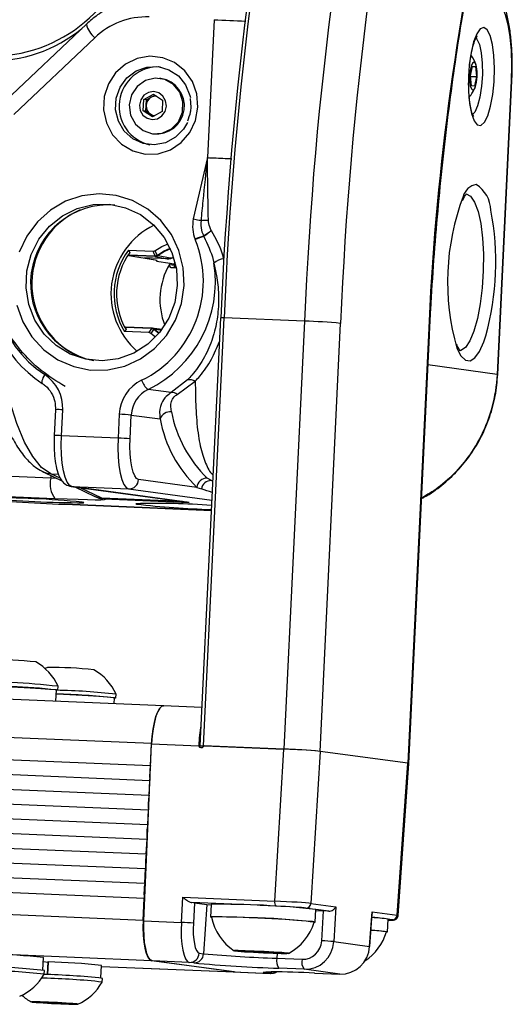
# Model space of a CAD drawing. Header units: millimetres. Extents: x 9 to 583, y 10 to 410.
# Tile 42 of 107: x 281 to 291, y 59 to 79. Entities that reach past the tile are written whole.
import ezdxf

# ---------------------------------------------------------------- set-up
doc = ezdxf.new("R2010")
doc.units = ezdxf.units.MM

msp = doc.modelspace()

# ---------------------------------------------------------------- linework, layer by layer
at = {"color": 7, "linetype": 'Continuous', "lineweight": 25}
for p, q in [((282.7802, 78.6846), (281.1326, 77.124)), ((285.3844, 78.7759), (285.2488, 75.967)), ((281.3024, 76.8479), (282.95, 78.4085)), ((290.6123, 77.632), (290.6523, 77.8276)), ((290.6523, 77.8276), (290.7131, 77.8193)), ((290.633, 77.4282), (290.6123, 77.632)), ((290.6511, 77.8219), (290.7131, 77.8193)), ((290.7131, 77.8193), (290.7338, 77.6155)), ((284.3017, 77.5794), (284.2817, 77.5822)), ((290.6135, 77.6205), (290.7338, 77.6155)), ((290.6938, 77.4199), (290.633, 77.4282)), ((290.7338, 77.6155), (290.6938, 77.4199)), ((291.4444, 77.5305), (291.1557, 71.5506)), ((291.1698, 71.5474), (291.4585, 77.5273)), ((283.9509, 77.1498), (284.1492, 77.2571)), ((284.1048, 77.196), (284.1801, 77.2367)), ((284.1492, 77.2571), (284.3363, 77.1337)), ((283.9398, 76.9192), (283.9509, 77.1498)), ((284.0056, 77.1424), (283.9509, 77.1498)), ((283.9945, 76.9117), (284.0001, 77.027)), ((284.0001, 77.027), (284.0056, 77.1424)), ((284.0056, 77.1424), (284.1048, 77.196)), ((284.3363, 77.1337), (284.3252, 76.9031)), ((284.8972, 77.1691), (284.9098, 76.9948)), ((284.1269, 76.7958), (283.9398, 76.9192)), ((283.9945, 76.9117), (283.9398, 76.9192)), ((284.0881, 76.8501), (283.9945, 76.9117)), ((284.1508, 76.8087), (284.0881, 76.8501)), ((284.3252, 76.9031), (284.1269, 76.7958)), ((284.1281, 76.4526), (284.1481, 76.4498)), ((285.2488, 75.967), (284.9603, 74.7161)), ((285.3353, 74.4719), (285.3324, 74.4764)), ((285.1723, 74.367), (285.1756, 74.3603)), ((283.637, 74.0782), (284.1348, 74.0574)), ((283.637, 74.0782), (283.6664, 74.0353)), ((284.1765, 74.0701), (284.2244, 73.9776)), ((283.6468, 73.9856), (284.1746, 73.9636)), ((284.1814, 73.9506), (283.647, 73.9729)), ((284.4648, 73.9012), (283.9676, 73.9219)), ((283.9676, 73.9219), (284.2229, 73.8767)), ((284.1746, 73.9636), (284.181, 73.9637)), ((284.1922, 73.9508), (284.1814, 73.9506)), ((284.212, 73.8592), (284.4876, 73.8131)), ((284.2244, 73.9776), (284.2286, 73.9805)), ((284.2426, 73.97), (284.2355, 73.9651)), ((284.5272, 73.9214), (284.5578, 73.9443)), ((284.5894, 73.833), (284.5671, 73.7964)), ((284.4742, 73.7906), (284.5795, 73.7763)), ((284.5053, 73.7303), (284.612, 73.7259)), ((285.5185, 72.705), (285.0977, 63.9866)), ((285.1713, 63.9853), (285.5921, 72.7038)), ((287.2302, 72.6355), (285.5921, 72.7038)), ((287.2302, 72.6355), (286.8094, 63.917)), ((283.5903, 72.4596), (283.5571, 72.4212)), ((284.0548, 72.4005), (283.5571, 72.4212)), ((284.1032, 72.4863), (283.5755, 72.5083)), ((283.5768, 72.5195), (284.1112, 72.4972)), ((284.1515, 72.4682), (284.0951, 72.3844)), ((284.1096, 72.4856), (284.1032, 72.4863)), ((284.1112, 72.4972), (284.122, 72.4961)), ((284.1554, 72.465), (284.1515, 72.4682)), ((284.2573, 72.3848), (284.1554, 72.465)), ((284.1637, 72.4783), (284.1704, 72.4728)), ((284.1704, 72.4728), (284.2669, 72.3964)), ((287.5454, 63.8715), (287.9662, 72.5899)), ((284.1916, 72.3108), (284.0951, 72.3844)), ((289.755, 72.3466), (289.3342, 63.6282)), ((289.3554, 63.6235), (289.7762, 72.3418)), ((284.8445, 71.4395), (284.5129, 71.1791)), ((284.634, 71.1411), (285.0018, 71.4133)), ((284.5129, 71.1791), (284.0388, 71.2436)), ((282.1502, 70.8308), (282.1247, 70.3033)), ((282.2719, 70.3008), (282.2973, 70.8283)), ((283.4516, 70.7379), (283.4282, 70.2526)), ((283.6735, 70.2374), (283.6969, 70.7227)), ((283.6969, 70.7227), (284.2845, 70.6428)), ((283.4282, 70.2526), (282.2719, 70.3008)), ((282.0533, 69.4368), (281.0897, 69.477)), ((281.9125, 69.5585), (282.2822, 69.3826)), ((285.0357, 69.2481), (283.8454, 69.41)), ((285.3302, 69.3865), (285.2453, 69.4368)), ((282.4695, 69.2681), (284.8379, 68.946)), ((282.4868, 69.2665), (282.4695, 69.2681)), ((282.4868, 69.2665), (283.643, 69.2183)), ((284.8774, 68.9414), (282.4868, 69.2665)), ((282.5444, 69.2579), (282.954, 69.063)), ((285.0357, 69.2481), (285.1252, 69.2159)), ((281.1757, 69.0632), (282.1392, 69.0231)), ((282.954, 69.063), (283.0082, 69.0408)), ((283.1403, 69.0139), (283.0892, 69.0195)), ((283.0948, 69.0186), (283.0934, 69.0189)), ((283.1403, 69.0139), (283.1144, 69.0206)), ((283.1403, 69.0139), (284.8774, 68.9414)), ((282.3384, 68.9051), (282.341, 68.9049)), ((282.341, 68.9049), (285.3291, 68.7803)), ((282.677, 68.9491), (282.6841, 68.9481)), ((284.3552, 64.8002), (207.4621, 68.0066)), ((284.1114, 64.0295), (207.2183, 67.2359)), ((207.1966, 66.7865), (284.0897, 63.5802)), ((207.1821, 66.487), (284.0752, 63.2806)), ((207.1677, 66.1874), (284.0608, 62.9811)), ((207.1532, 65.8878), (284.0463, 62.6815)), ((207.1388, 65.5883), (284.0318, 62.3819)), ((281.9868, 65.5777), (281.9414, 65.5564)), ((207.1243, 65.2887), (284.0174, 62.0824)), ((282.1992, 65.1202), (282.2029, 65.1961)), ((207.1098, 64.9891), (284.0029, 61.7828)), ((282.1582, 64.8918), (282.1693, 65.1217)), ((283.383, 64.9593), (283.3867, 65.0351)), ((283.3473, 64.8423), (283.3531, 64.9607)), ((285.1354, 64.7677), (284.3552, 64.8002)), ((207.0954, 64.6896), (283.9885, 61.4832)), ((207.0809, 64.39), (283.974, 61.1837)), ((207.0665, 64.0904), (283.9595, 60.8841)), ((283.9538, 60.4186), (284.1108, 64.0156)), ((284.0897, 63.5802), (284.1114, 64.0295)), ((285.0768, 63.9753), (284.1108, 64.0156)), ((285.0768, 63.9753), (285.075, 63.9887)), ((285.1743, 63.9758), (285.1012, 63.9858)), ((286.8094, 63.917), (285.1713, 63.9853)), ((285.1995, 63.9842), (286.8095, 63.917)), ((285.1117, 63.9478), (285.131, 63.947)), ((286.622, 60.82), (286.8095, 63.917)), ((287.5453, 63.8715), (287.3579, 60.7745)), ((289.3342, 63.6282), (287.5453, 63.8715)), ((289.3342, 63.6282), (287.5454, 63.8715)), ((207.0448, 63.6411), (283.9379, 60.4348)), ((289.1183, 60.5351), (289.3342, 63.6282)), ((289.1395, 60.5298), (289.3554, 63.6234)), ((284.0608, 62.9811), (284.0752, 63.2806)), ((284.0318, 62.3819), (284.0463, 62.6815)), ((284.0029, 61.7828), (284.0174, 62.0824)), ((283.974, 61.1837), (283.9885, 61.4832)), ((283.9379, 60.4348), (283.9595, 60.8841)), ((284.7177, 60.3867), (284.7487, 60.8981)), ((284.7487, 60.8981), (286.622, 60.82)), ((285.9092, 60.749), (284.9345, 60.7896)), ((284.988, 60.7848), (284.963, 60.3715)), ((284.988, 60.7848), (285.2364, 60.7511)), ((287.3579, 60.7745), (287.8694, 60.7049)), ((285.2364, 60.7511), (285.1712, 59.7497)), ((285.3259, 60.7543), (285.3134, 60.4947)), ((286.6436, 60.7183), (286.3259, 60.7316)), ((287.3436, 60.6686), (287.2568, 60.6804)), ((287.4469, 60.3917), (287.4594, 60.6514)), ((287.7234, 60.6169), (287.4573, 60.6531)), ((287.4583, 60.6287), (287.6181, 60.622)), ((287.5813, 60.0124), (287.6181, 60.622)), ((287.8694, 60.7049), (287.8265, 59.9973)), ((288.5575, 59.8979), (288.6069, 60.6046)), ((288.6069, 60.6046), (289.1183, 60.5351)), ((283.9538, 60.4186), (284.7177, 60.3867)), ((285.3218, 60.4911), (285.332, 60.4907)), ((288.5645, 59.8954), (288.6114, 60.5673)), ((288.8167, 60.4682), (288.6065, 60.4968)), ((288.9201, 60.1914), (288.9326, 60.451)), ((289.0173, 60.441), (288.9305, 60.4528)), ((287.8265, 59.9973), (288.5575, 59.8979)), ((285.9022, 59.8085), (286.2268, 59.8007)), ((286.0237, 59.792), (285.9022, 59.8085)), ((286.0243, 59.8056), (286.0237, 59.792)), ((286.4698, 59.7677), (286.0237, 59.792)), ((286.2268, 59.8007), (286.673, 59.7764)), ((286.4708, 59.7874), (286.4698, 59.7677)), ((286.673, 59.7764), (286.7945, 59.7599)), ((281.8938, 59.4156), (281.9061, 59.6696)), ((281.9987, 59.5728), (281.902, 59.5839)), ((281.9988, 59.5738), (281.9852, 59.5743)), ((281.9868, 59.324), (281.9993, 59.5829)), ((281.9987, 59.5728), (281.9868, 59.3267)), ((285.7934, 59.3783), (284.1098, 59.6073)), ((284.8803, 59.5736), (284.1263, 59.605)), ((285.7768, 59.3806), (284.1263, 59.605)), ((284.969, 59.5615), (284.8803, 59.5736)), ((285.0825, 59.7618), (285.1712, 59.7497)), ((286.7945, 59.7599), (286.4698, 59.7677)), ((286.6646, 59.6573), (287.1787, 59.6358)), ((281.9199, 59.3326), (281.9235, 59.4085)), ((283.0777, 59.2546), (283.0899, 59.5086)), ((283.0891, 59.4909), (285.7986, 59.3779)), ((285.7768, 59.3806), (286.5308, 59.3492)), ((285.7821, 59.3801), (285.7768, 59.3806)), ((285.7821, 59.3801), (286.5361, 59.3487)), ((285.7934, 59.3783), (285.8119, 59.3789)), ((287.2219, 59.4324), (286.7077, 59.4539)), ((287.9493, 59.3335), (287.2219, 59.4324)), ((281.9049, 59.2514), (281.8702, 59.2529)), ((282.0924, 59.3185), (281.9867, 59.3232)), ((283.1037, 59.1716), (283.1073, 59.2475)), ((286.5308, 59.3492), (286.4422, 59.3612)), ((287.4351, 59.355), (287.9493, 59.3335)), ((287.4364, 59.3549), (287.9506, 59.3334)), ((287.9493, 59.3335), (287.9506, 59.3334)), ((281.7981, 58.7581), (281.8861, 58.7618)), ((282.044, 58.7404), (281.7981, 58.7581)), ((281.8861, 58.7618), (282.2199, 58.7479)), ((282.0447, 58.7552), (282.044, 58.7404)), ((282.3778, 58.7264), (282.044, 58.7404)), ((282.2199, 58.7479), (282.4657, 58.7302)), ((282.3782, 58.7365), (282.3778, 58.7264)), ((282.4657, 58.7302), (282.3778, 58.7264))]:
    msp.add_line(p, q, dxfattribs=at)
at = {"color": 8, "linetype": 'Continuous', "lineweight": 25}
for p, q in [((291.1557, 71.5506), (289.7472, 71.7421)), ((282.0559, 69.4903), (282.0533, 69.4368)), ((282.1788, 69.4318), (282.0533, 69.4368)), ((282.056, 69.523), (282.2139, 69.5164)), ((282.2594, 69.4263), (282.056, 69.523)), ((283.0974, 69.0276), (282.641, 69.2447)), ((283.643, 69.2183), (285.3391, 68.9877)), ((285.3302, 69.3865), (285.3583, 69.3853)), ((284.742, 68.959), (283.0974, 69.0276)), ((285.3291, 68.7804), (282.3384, 68.9051)), ((285.075, 63.9887), (285.1736, 63.9752)), ((284.1098, 59.6073), (246.7703, 61.1643)), ((286.669, 59.7578), (286.6646, 59.6573)), ((283.0891, 59.4911), (285.7934, 59.3783)), ((287.4351, 59.355), (287.4364, 59.3549))]:
    msp.add_line(p, q, dxfattribs=at)
at = {"color": 7, "linetype": 'Continuous', "lineweight": 25, "flags": 128}
for points in [[(291.1006, 79.1854), (291.1812, 79.1435), (291.2558, 79.0419), (291.3214, 78.8843), (291.3756, 78.677), (291.4163, 78.4277), (291.4418, 78.1462), (291.4513, 77.8433), (291.4444, 77.5305)], [(290.885, 78.6155), (290.8123, 78.5881), (290.7413, 78.4887), (290.6775, 78.3246), (290.6255, 78.1081), (290.5891, 77.8551), (290.5711, 77.5845), (290.5728, 77.3162), (290.5941, 77.0703), (290.6334, 76.8649), (290.6878, 76.7153), (290.7533, 76.6325), (290.8249, 76.6228), (290.8975, 76.6868), (290.9655, 76.8198), (291.024, 77.0119), (291.0686, 77.2488), (291.096, 77.5131), (291.1042, 77.7851), (291.0926, 78.0446), (291.062, 78.2723), (291.0147, 78.4515), (290.9542, 78.5688), (290.885, 78.6155)], [(285.0569, 76.9924), (285.0342, 77.2633), (284.9417, 77.517), (284.7863, 77.7349), (284.5794, 77.9006), (284.3366, 78.002), (284.0757, 78.0315), (283.8161, 77.9869), (283.577, 77.8715), (283.3763, 77.6939), (283.2287, 77.4672), (283.1453, 77.2083), (283.1322, 76.9364), (283.1903, 76.6716), (283.3155, 76.4335), (283.4983, 76.2399), (283.7253, 76.1051), (283.9795, 76.0391), (284.2422, 76.0467), (284.4939, 76.1274), (284.7158, 76.2753), (284.8916, 76.4794), (285.0082, 76.7244), (285.0569, 76.9924)], [(290.6868, 77.9083), (290.657, 77.8906), (290.6297, 77.8322), (290.609, 77.7421), (290.5981, 77.6339), (290.5985, 77.5243), (290.6103, 77.4297), (290.6317, 77.3647), (290.6593, 77.3392), (290.689, 77.3569), (290.7163, 77.4153), (290.7371, 77.5054), (290.748, 77.6136), (290.7476, 77.7232), (290.7358, 77.8178), (290.7144, 77.8828), (290.6868, 77.9083)], [(284.8408, 76.6843), (284.7612, 76.5488), (284.5964, 76.3808), (284.3917, 76.27), (284.1651, 76.2264), (283.9368, 76.2537), (283.7271, 76.3496), (283.5547, 76.5056), (283.4347, 76.7077), (283.378, 76.9381), (283.3895, 77.1762), (283.4682, 77.4009), (283.6071, 77.5923), (283.7939, 77.7333), (284.012, 77.8113), (284.242, 77.8196), (284.4635, 77.7573), (284.6567, 77.6299), (284.8046, 77.4488), (284.8939, 77.2301), (284.9023, 77.1922)], [(283.6557, 77.0403), (283.6828, 76.8331), (283.7805, 76.6508), (283.9355, 76.5181), (284.1269, 76.4527), (284.3288, 76.4637), (284.514, 76.5494), (284.6574, 76.6983), (284.7397, 76.8903), (284.7498, 77.0994), (284.6863, 77.2975), (284.5578, 77.4578), (284.3816, 77.5585), (284.1816, 77.5862), (283.9847, 77.5371), (283.8175, 77.4177), (283.7027, 77.2443), (283.6557, 77.0403)], [(283.8635, 77.0379), (283.8791, 76.9281), (283.9342, 76.8333), (284.0203, 76.7679), (284.1243, 76.7419), (284.2305, 76.7591), (284.3225, 76.8171), (284.3865, 76.907), (284.4127, 77.015), (284.397, 77.1248), (284.342, 77.2196), (284.2559, 77.285), (284.1518, 77.311), (284.0457, 77.2938), (283.9536, 77.2358), (283.8896, 77.1459), (283.8635, 77.0379)], [(284.7753, 73.3582), (284.7573, 73.7215), (284.669, 74.0729), (284.514, 74.398), (284.2987, 74.6835), (284.032, 74.9176), (283.7246, 75.0909), (283.3893, 75.1963), (283.0397, 75.2293), (282.6901, 75.1887), (282.3549, 75.0761), (282.0478, 74.8962), (281.7814, 74.6562), (281.5665, 74.3661), (281.412, 74.0376)], [(284.6352, 73.3591), (284.5826, 73.0172), (284.4603, 72.6942), (284.2742, 72.4053), (284.0328, 72.1641), (283.7475, 71.9817), (283.4316, 71.8668), (283.1, 71.8246), (282.768, 71.8572), (282.4512, 71.963), (282.1645, 72.1371), (281.9212, 72.3713), (281.7327, 72.6548), (281.6079, 72.9742), (281.5525, 73.3146), (281.5691, 73.6601), (281.6571, 73.9945), (281.8122, 74.3022), (282.0272, 74.5688), (282.2921, 74.7819), (282.5945, 74.9314), (282.9202, 75.0104), (283.254, 75.0153), (283.5802, 74.9456), (283.8838, 74.8049), (284.1504, 74.5995), (284.3675, 74.3391), (284.5251, 74.0359), (284.6157, 73.7041), (284.6352, 73.3591)], [(284.1765, 74.0701), (284.3206, 74.1567), (284.4456, 74.2085)], [(284.2286, 73.9805), (284.364, 74.066), (284.4896, 74.1197)], [(284.4958, 74.106), (284.3764, 74.0545), (284.2426, 73.97)], [(283.647, 73.9729), (284.1841, 73.8832), (284.2229, 73.8767)], [(281.36, 72.9615), (281.4823, 72.6215), (281.6684, 72.3147), (281.9106, 72.0535), (282.1992, 71.8487), (282.5222, 71.7087), (282.8664, 71.6391), (283.2178, 71.6429), (283.5619, 71.7199), (283.8847, 71.867), (284.173, 72.078), (284.4149, 72.3444), (284.6005, 72.6553), (284.7223, 72.9979), (284.7753, 73.3582)], [(284.1112, 72.4972), (284.1102, 72.4971), (284.1091, 72.4966), (284.1081, 72.4958), (284.1071, 72.4946), (284.1061, 72.493), (284.1051, 72.4911), (284.1041, 72.4888), (284.1032, 72.4863)], [(281.9303, 71.5458), (281.9116, 71.5122), (281.8957, 71.4797), (281.8831, 71.4494), (281.8743, 71.4225), (281.8698, 71.4001), (281.8695, 71.3831), (281.8737, 71.372), (281.882, 71.3673)], [(282.4868, 69.2665), (282.4364, 69.2927), (282.3898, 69.3562), (282.3487, 69.4547), (282.3149, 69.5843), (282.2894, 69.7401), (282.2735, 69.916), (282.2675, 70.1054), (282.2719, 70.3008)], [(283.4282, 70.2526), (283.4238, 70.0571), (283.4298, 69.8678), (283.4457, 69.6918), (283.4711, 69.5361), (283.505, 69.4065), (283.546, 69.308), (283.5927, 69.2445), (283.643, 69.2183)], [(283.8454, 69.41), (283.8051, 69.4309), (283.7678, 69.4817), (283.735, 69.5605), (283.7079, 69.6642), (283.6876, 69.7888), (283.6748, 69.9296), (283.67, 70.081), (283.6735, 70.2374)], [(282.1392, 69.0231), (282.3856, 69.0134), (282.6101, 69.0059), (282.8049, 69.0007), (282.963, 68.9981), (283.0789, 68.9982), (283.1484, 69.0009), (283.1692, 69.0062), (283.1403, 69.0139)], [(280.3311, 65.2047), (280.32, 65.2064), (280.3041, 65.2134), (280.3584, 65.2168), (280.4788, 65.2165), (280.6564, 65.2124), (280.8781, 65.2049), (281.1274, 65.1945), (281.3858, 65.182), (281.6342, 65.1683), (281.8541, 65.1544), (282.0292, 65.1414), (282.1465, 65.1303), (282.1974, 65.1217), (282.1781, 65.1165), (282.169, 65.116)], [(282.1653, 65.0398), (282.3112, 65.0335), (282.5696, 65.021), (282.818, 65.0073), (283.0379, 64.9935), (283.213, 64.9805), (283.3303, 64.9693), (283.3812, 64.9608), (283.3619, 64.9555), (283.3528, 64.955)], [(284.1108, 64.0156), (284.1218, 64.1729), (284.1407, 64.3235), (284.1667, 64.4614), (284.1988, 64.5812), (284.2357, 64.6783), (284.276, 64.7487), (284.3181, 64.7897), (284.3552, 64.8002)], [(284.3604, 64.7998), (284.3186, 64.79), (284.2769, 64.7499), (284.237, 64.681), (284.2003, 64.586), (284.1683, 64.4685), (284.1421, 64.3331), (284.1229, 64.1848), (284.1114, 64.0295)], [(285.1012, 63.9858), (285.098, 63.9864), (285.0985, 63.9868), (285.1029, 63.9871), (285.1109, 63.9871), (285.1222, 63.987), (285.1364, 63.9866), (285.153, 63.9861), (285.1713, 63.9853)], [(289.3342, 63.6282), (289.3539, 63.6245), (289.3554, 63.6234)], [(285.2364, 60.7511), (285.3202, 60.7418), (285.335, 60.7404)], [(283.9379, 60.4348), (283.9344, 60.2784), (283.9391, 60.1269), (283.9519, 59.9861), (283.9722, 59.8615), (283.9993, 59.7578), (284.0322, 59.6791), (284.0694, 59.6282), (284.1098, 59.6073)], [(284.1263, 59.605), (284.0864, 59.6256), (284.0495, 59.6754), (284.0169, 59.7525), (283.9899, 59.8542), (283.9694, 59.9765), (283.9563, 60.1148), (283.951, 60.2641), (283.9538, 60.4186)], [(287.4275, 60.3879), (287.4448, 60.3935), (287.3895, 60.4028), (287.2626, 60.415), (287.0732, 60.4292), (286.8346, 60.4444), (286.5638, 60.4595), (286.28, 60.4735), (286.0033, 60.4853), (285.7533, 60.4941), (285.5478, 60.4994), (285.4012, 60.5006), (285.3241, 60.4978), (285.3218, 60.4911), (285.3218, 60.4911)], [(286.1039, 60.4808), (285.8515, 60.4904), (285.6351, 60.4969), (285.4694, 60.4996), (285.3658, 60.4985), (285.3314, 60.4937), (285.3314, 60.4937)], [(288.9007, 60.1875), (288.918, 60.1931), (288.8627, 60.2025), (288.7358, 60.2147), (288.5876, 60.226)], [(286.2015, 59.8041), (286.0172, 59.8109), (285.8776, 59.814), (285.8016, 59.8132), (285.7994, 59.8084), (285.8714, 59.8003), (286.0077, 59.79), (286.1901, 59.779), (286.3938, 59.7687), (286.5914, 59.7604), (286.7562, 59.7554), (286.8659, 59.7543), (286.9057, 59.7572), (286.8702, 59.7637), (286.7642, 59.773), (286.6021, 59.7838), (286.4057, 59.7947), (286.2015, 59.8041)], [(288.5575, 59.8979), (288.5641, 59.896), (288.5645, 59.8954)], [(282.007, 58.7611), (281.8413, 58.7671), (281.7199, 58.7696), (281.6613, 58.7683), (281.6742, 58.7632), (281.7569, 58.7553), (281.8967, 58.7456), (282.0722, 58.7357), (282.2569, 58.7271), (282.4225, 58.7211), (282.5439, 58.7186), (282.6026, 58.72), (282.5896, 58.725), (282.507, 58.733), (282.3672, 58.7427), (282.1916, 58.7525), (282.007, 58.7611)]]:
    msp.add_lwpolyline(points, dxfattribs=at)
at = {"color": 8, "linetype": 'Continuous', "lineweight": 25, "flags": 128}
for points in [[(290.7218, 78.404), (290.743, 78.3799), (290.7945, 78.2689), (290.8327, 78.1007), (290.8541, 77.8902), (290.8569, 77.6561), (290.8407, 77.4193), (290.8071, 77.2008), (290.759, 77.0199), (290.7007, 76.8928), (290.6566, 76.8421)], [(291.4585, 77.5273), (291.4575, 77.528), (291.4444, 77.5305)], [(290.5285, 75.2284), (290.6171, 75.1788), (290.6981, 75.0567), (290.7675, 74.868), (290.8221, 74.6214), (290.8594, 74.3285), (290.8775, 74.003), (290.8758, 73.6601), (290.8542, 73.3158), (290.8138, 72.9862), (290.7565, 72.6868), (290.6848, 72.4315), (290.6023, 72.2323), (290.5127, 72.0984), (290.4202, 72.0362), (290.3807, 72.0324)], [(282.056, 69.523), (281.8671, 69.657), (281.6868, 69.8747), (281.5176, 70.1732), (281.3617, 70.5484), (281.2212, 70.9953), (281.0979, 71.508), (280.9936, 72.0797), (280.927, 72.5551)], [(289.755, 72.3466), (289.7747, 72.3429), (289.7762, 72.3418)], [(290.3367, 72.0868), (290.3384, 72.0824), (290.4195, 71.927), (290.5099, 71.8411), (290.6057, 71.828), (290.703, 71.8885), (290.798, 72.0199), (290.8867, 72.217), (290.9268, 72.3354)], [(291.1698, 71.5474), (291.1689, 71.5481), (291.1557, 71.5506)], [(282.056, 69.523), (281.9813, 69.5338), (281.9125, 69.5585)], [(283.0974, 69.0276), (283.0228, 69.0384), (282.954, 69.063)], [(283.1144, 69.0206), (283.0396, 69.0314), (283.0077, 69.041)], [(282.7209, 68.9368), (282.7296, 68.9394), (282.6943, 68.9476)], [(283.789, 68.9156), (283.7884, 68.9153), (283.8029, 68.9073)], [(286.4422, 59.3612), (286.3957, 59.37), (286.4034, 59.3763), (286.4652, 59.3798), (286.5516, 59.3805)]]:
    msp.add_lwpolyline(points, dxfattribs=at)
at = {"color": 7, "linetype": 'Continuous', "lineweight": 25}
for centre, radius, start, end in [((360.5137, 69.667), 74.9832, 167.188219, 177.678894), ((361.4673, 69.5026), 76.0127, 167.281073, 177.586039), ((363.4932, 69.4205), 76.3307, 167.281073, 177.586039), ((361.0148, 69.629), 73.1086, 167.188219, 177.678894), ((342.2271, 70.1597), 52.5176, 167.25375, 177.61337), ((280.8438, 80.9932), 2.9598, 268.63625, 351.28168), ((284.0054, 77.3055), 1.5266, 87.84629, 133.73576), ((280.869, 80.7967), 2.854, 267.80616, 309.62562), ((290.0885, 77.6481), 0.6703, 17.81039, 35.75358), ((284.2481, 77.0115), 0.8014, 86.78165, 257.73085), ((284.21, 77.0167), 0.5702, 263.76583, 80.74666), ((290.0885, 77.6481), 0.6703, 318.52491, 337.41406), ((284.1996, 77.0159), 0.1998, 176.79859, 236.08428), ((284.2027, 77.0184), 0.2028, 118.87497, 177.54453), ((284.1948, 77.0305), 0.1884, 86.02593, 118.5368), ((284.1911, 77.006), 0.1869, 236.55166, 264.07899), ((295.0467, 73.4394), 4.9004, 159.23104, 196.02362), ((283.245, 73.4028), 1.6022, 85.82905, 258.68345), ((283.2987, 73.4025), 1.6299, 113.18237, 245.12008), ((285.5328, 73.835), 5.5986, 344.46279, 10.90329), ((283.1423, 73.4147), 2.2275, 152.13179, 237.0383), ((286.5431, 72.5332), 2.2895, 121.92477, 126.7789), ((286.5852, 72.5136), 2.3232, 122.55025, 127.35466), ((282.9202, 73.4493), 2.2456, 296.07756, 22.17325), ((285.4951, 73.1599), 1.2495, 104.9694, 113.52783), ((285.7483, 74.5996), 0.8075, 201.35618, 202.0195), ((285.5006, 73.1841), 1.2202, 105.44494, 114.23312), ((284.8472, 73.1894), 1.5015, 143.70482, 210.76853), ((284.8556, 73.1882), 1.4601, 144.53966, 209.93369), ((283.1835, 73.3933), 2.4081, 169.15881, 237.28395), ((282.9693, 73.4383), 2.4414, 295.98014, 8.8478), ((284.1903, 73.9636), 0.0157, 180.04707, 235.60628), ((284.1987, 73.9678), 0.0182, 192.94393, 249.02174), ((285.4275, 73.1172), 1.424, 147.77041, 148.60062), ((284.266, 74.0034), 0.049, 211.78513, 231.40274), ((284.2563, 74.003), 0.0357, 219.19545, 247.57029), ((285.7, 73.0792), 1.4172, 148.81086, 149.86909), ((285.6259, 73.5524), 0.3577, 97.0972, 133.04871), ((285.7154, 73.0709), 1.4348, 149.89286, 201.27407), ((284.5082, 73.77), 0.0397, 148.65242, 265.91044), ((284.6146, 73.7557), 0.0408, 149.54856, 224.71214), ((285.8053, 73.0648), 1.4174, 148.9718, 149.86905), ((286.7949, 59.6403), 13.0024, 84.83192, 88.08171), ((284.1244, 72.4808), 0.0155, 99.05148, 161.83509), ((284.1787, 72.4478), 0.034, 116.26029, 143.18662), ((284.1752, 72.4454), 0.0278, 100.01644, 135.32392), ((281.5003, 70.8732), 0.7983, 356.77491, 57.40622), ((284.2604, 70.7039), 0.8095, 115.85398, 177.59333), ((284.2703, 71.5448), 0.38, 197.21389, 232.45199), ((284.3035, 70.6972), 0.6071, 115.85398, 177.59333), ((284.5343, 71.0354), 0.1453, 46.68116, 98.49271), ((283.3065, 66.4062), 4.3341, 84.83192, 88.08171), ((284.4977, 70.5626), 0.2278, 85.22646, 159.37929), ((286.8436, 71.1215), 2.6034, 190.59522, 226.0202), ((286.9988, 71.2539), 2.5251, 190.59522, 226.0202), ((283.2831, 65.9209), 4.3341, 84.83192, 88.08171), ((282.539, 69.3219), 0.4991, 166.69145, 216.78012), ((283.6475, 69.4163), 0.198, 268.71742, 358.17756), ((285.2406, 69.2314), 0.2055, 88.67538, 175.32709), ((285.3251, 69.1842), 0.2024, 88.54439, 170.97115), ((283.4991, 103.5589), 34.6732, 264.83192, 268.08171), ((280.8726, 50.6457), 18.3924, 84.31554, 90.43045), ((282.6423, 87.8891), 18.9524, 264.24221, 270.23775), ((283.169, 69.1776), 0.1662, 244.50078, 250.80999), ((284.2332, 53.9122), 15.01, 85.79428, 91.69583), ((286.0687, 89.5929), 20.8093, 263.74889, 267.96529), ((280.9187, 58.2946), 7.4449, 83.58281, 90.89055), ((281.231, 64.7656), 1.063, 23.90652, 60.7286), ((282.1025, 58.1337), 7.4449, 83.58281, 90.89055), ((282.4148, 64.6046), 1.063, 23.90652, 60.7286), ((280.5698, 51.0676), 14.2226, 83.40674, 91.06662), ((280.5265, 50.1687), 15.0429, 83.73038, 90.74297), ((281.8246, 50.8355), 14.2076, 83.82402, 88.62592), ((281.9218, 52.1369), 12.9811, 83.52044, 88.90893), ((286.3741, 50.9219), 13.0024, 84.83192, 88.08171), ((285.1216, 63.3803), 1.0511, 169.03457, 185.43878), ((285.0927, 62.7811), 1.0511, 169.03457, 185.43878), ((285.0638, 62.182), 1.0511, 169.03457, 185.43878), ((285.0348, 61.5829), 1.0511, 169.03457, 185.43878), ((285.0059, 60.9837), 1.0511, 169.03457, 185.43878), ((286.7414, 60.7922), 0.1226, 166.88084, 217.06807), ((287.2591, 60.7793), 0.0989, 268.69515, 357.20668), ((285.5348, 42.9289), 17.8267, 83.80202, 90.67134), ((282.2332, 18.2739), 42.186, 86.28992, 86.62371), ((286.3931, 60.7122), 1.084, 191.62814, 236.2824), ((285.922, 47.7712), 12.7109, 83.19154, 89.18001), ((286.3931, 60.7122), 1.084, 298.19096, 342.84521), ((288.5002, 57.8978), 2.5896, 80.38737, 87.66482), ((289.0195, 60.5399), 0.0989, 268.69515, 357.20668), ((287.8663, 60.5119), 1.084, 303.29336, 342.84521), ((288.4873, 57.7758), 2.4516, 80.25888, 87.65527), ((285.0968, 17.8996), 42.186, 86.28992, 86.62371), ((280.5084, 47.1883), 12.5593, 83.6104, 88.59907), ((281.6922, 47.0273), 12.5593, 83.6104, 88.59907), ((284.8848, 59.7714), 0.1979, 268.69515, 357.20668), ((284.9735, 59.7594), 0.1979, 268.69515, 357.20668), ((287.5478, 86.0269), 26.3845, 264.83192, 268.08171), ((286.9033, 59.6016), 0.2451, 166.88084, 217.06807), ((287.4175, 59.5802), 0.2451, 166.88084, 217.06807), ((280.3549, 44.9137), 14.5033, 83.80561, 88.55313), ((280.3471, 44.7675), 14.7256, 83.8544, 88.53045), ((287.736, 90.1546), 30.7179, 264.83192, 268.08171), ((286.5382, 59.5387), 0.1897, 267.77555, 303.07339), ((286.2762, 34.5535), 24.8286, 87.32452, 89.36426), ((280.994, 59.8547), 1.063, 293.74475, 330.56684), ((281.5387, 44.7527), 14.5033, 83.80561, 88.55313), ((281.5309, 44.6065), 14.7256, 83.8544, 88.53045), ((282.1778, 59.6938), 1.063, 293.74475, 330.56684), ((282.1778, 59.6938), 1.063, 228.06662, 240.7286)]:
    msp.add_arc(centre, radius, start, end, dxfattribs=at)
at = {"color": 8, "linetype": 'Continuous', "lineweight": 25}
for centre, radius, start, end in [((283.3114, 78.8211), 0.5484, 194.41027, 228.78868), ((290.7899, 75.0883), 0.337, 100.08724, 164.71545), ((290.3694, 74.8661), 0.6615, 2.42085, 56.88049), ((284.8302, 73.1911), 1.5478, 115.55035, 229.20407), ((285.5424, 71.94), 0.7654, 86.27628, 91.78683), ((282.2055, 69.7512), 1.081, 85.12819, 92.93492), ((282.1801, 69.2228), 1.0819, 85.13091, 92.93085), ((286.4498, 59.5495), 0.1884, 267.69127, 294.68132)]:
    msp.add_arc(centre, radius, start, end, dxfattribs=at)
at = {"color": 7, "linetype": 'Continuous', "lineweight": 25}
for centre, major_axis, ratio, start_param, end_param in [((284.9656, 73.1848), (-1.0192, 1.2315), 0.7702564, 0.3817532, 0.4229729), ((283.5015, 80.3808), (-1.5596, 7.4049), 0.1641042, 2.5587848, 2.5835573), ((309.7326, 69.7043), (31.9186, -5.4023), 0.0039699, 3.7849147, 3.7995881), ((309.7376, 69.8041), (31.9205, -5.3027), 0.0035103, 3.7878365, 3.80251), ((306.1811, 70.2877), (41.8556, -7.0841), 0.0039699, 4.1682044, 4.1710841), ((284.9644, 73.1607), (1.2049, 1.0068), 0.760358, 2.8088732, 2.8500929), ((282.8293, 66.4541), (2.2571, 6.8947), 0.1700576, 0.5641767, 0.5889492), ((309.7422, 69.904), (32.0208, -3.2863), 0.0019243, 3.7845424, 3.7956976), ((285.2854, 63.9607), (0.0189, 0.7999), 0.2639144, 1.0046249, 1.5421108), ((285.1978, 63.9442), (0.0028, 0.0399), 0.9642373, 0.0266203, 1.0738179), ((285.1135, 63.9878), (0.0028, 0.0399), 0.9642373, 1.9539718, 3.168213), ((285.1328, 63.987), (0.0028, 0.0399), 0.9642373, 3.168213, 4.2154105), ((286.9671, 63.8956), (0.5993, -0.0289), 0.0239034, 0.2676936, 1.8381853), ((288.756, 63.6523), (0.5994, -0.0289), 0.023896, 6.2826726, 6.5508366), ((284.7953, 60.7929), (0.1998, -0.0096), 0.0239034, 0.2676936, 0.8010936), ((286.7798, 60.8003), (0.5993, -0.0301), 0.0203296, 0.2677787, 1.8382704), ((286.775, 60.7004), (0.4995, -0.0241), 0.0239034, 0.2676936, 1.8381853), ((287.6707, 60.6148), (0.1998, -0.0096), 0.0239034, 1.3047853, 1.8381853), ((284.929, 60.372), (0.0442, 0.7988), 0.2646795, 1.5670577, 3.1204008), ((285.1215, 60.3605), (0.0358, 0.599), 0.2647485, 1.5682566, 3.1215997), ((287.1962, 60.0355), (0.0277, 0.3991), 0.9642373, 3.168213, 4.721556), ((287.249, 60.0318), (0.0547, 0.5975), 0.9642615, 3.1894214, 4.7427645), ((287.98, 59.9324), (0.1065, 0.5905), 0.9637073, 3.2733905, 4.8267335)]:
    msp.add_ellipse(centre, major_axis=major_axis, ratio=ratio, start_param=start_param, end_param=end_param, dxfattribs=at)
at = {"color": 8, "linetype": 'Continuous', "lineweight": 25}
for centre, major_axis, ratio, start_param, end_param in [((309.7376, 69.8041), (32.013, -3.3862), 0.0018318, 3.7875309, 3.7949649), ((284.8153, 69.2599), (1.2085, -0.3604), 0.0379896, 1.1267621, 1.3227453), ((284.8294, 69.4583), (1.2433, -0.5472), 0.107291, 1.1796572, 1.2038968), ((288.5354, 60.4611), (0.4995, -0.0241), 0.023896, 5.6303765, 6.5508366), ((288.5402, 60.5609), (0.5993, -0.0311), 0.0259312, 6.2827216, 6.5508856)]:
    msp.add_ellipse(centre, major_axis=major_axis, ratio=ratio, start_param=start_param, end_param=end_param, dxfattribs=at)
at = {"color": 7, "linetype": 'Continuous', "lineweight": 25}
for points, knots in [([(289.7762, 72.3418), (289.7852, 72.5193), (289.8114, 73.0344), (289.8673, 73.8841), (289.9489, 74.885), (290.0466, 75.8736), (290.1595, 76.8458), (290.2873, 77.7979), (290.4294, 78.726), (290.5852, 79.6264), (290.7541, 80.4949), (290.8976, 81.1584), (290.985, 81.5292), (291.0091, 81.6316)], [0, 0, 0, 0, 0.0531654, 0.1542545, 0.2553422, 0.3564065, 0.4574367, 0.5584212, 0.6593468, 0.7601983, 0.8609574, 0.9616026, 1, 1, 1, 1]), ([(291.4585, 77.5273), (291.4608, 77.5864), (291.4677, 77.7582), (291.4654, 78.0415), (291.4454, 78.3641), (291.4066, 78.6649), (291.3476, 78.9392), (291.2689, 79.1678), (291.171, 79.3451), (291.0516, 79.4763), (290.9172, 79.565), (290.8151, 79.5876), (290.769, 79.5978)], [0, 0, 0, 0, 0.0614341, 0.1785717, 0.2963603, 0.4156006, 0.5379005, 0.666716, 0.777261, 0.8610166, 0.9371951, 1, 1, 1, 1]), ([(283.5744, 79.1367), (283.4862, 79.1089), (283.2876, 79.0461), (283.0186, 78.8903), (282.8552, 78.7493), (282.7802, 78.6846)], [0, 0, 0, 0, 0.3017431, 0.6793383, 1, 1, 1, 1]), ([(290.5814, 77.6212), (290.5831, 77.6678), (290.5875, 77.794), (290.6121, 77.9918), (290.65, 78.1922), (290.6965, 78.3409), (290.7313, 78.4234), (290.7596, 78.4512), (290.7514, 78.446), (290.7508, 78.4457)], [0, 0, 0, 0, 0.1154731, 0.3125952, 0.5076406, 0.6977827, 0.8538872, 0.9892713, 1, 1, 1, 1]), ([(290.6789, 76.8024), (290.68, 76.8012), (290.6833, 76.7978), (290.6562, 76.8449), (290.6273, 76.9423), (290.5979, 77.0961), (290.5799, 77.2946), (290.5736, 77.4778), (290.5797, 77.5885), (290.5814, 77.6212)], [0, 0, 0, 0, 0.0637884, 0.1996763, 0.3561927, 0.532815, 0.7221408, 0.9179855, 1, 1, 1, 1]), ([(284.9098, 76.9948), (284.907, 76.9595), (284.8994, 76.8601), (284.8632, 76.7671), (284.8398, 76.7071)], [0, 0, 0, 0, 0.3551097, 1, 1, 1, 1]), ([(285.2488, 75.967), (285.2486, 75.9647), (285.2177, 75.6698), (285.1682, 75.2424), (285.1302, 74.818), (285.1183, 74.6857)], [0, 0, 0, 0, 0.00539885, 0.68977143, 1, 1, 1, 1]), ([(285.2681, 74.6955), (285.2636, 74.9525), (285.2563, 75.3724), (285.2506, 75.7985), (285.2488, 75.9647), (285.2488, 75.967)], [0, 0, 0, 0, 0.6089057, 0.9945944, 1, 1, 1, 1]), ([(290.4516, 75.0933), (290.466, 75.1222), (290.4985, 75.1873), (290.5409, 75.2307), (290.5405, 75.2304), (290.5404, 75.2303)], [0, 0, 0, 0, 0.3215439, 0.724678, 1, 1, 1, 1]), ([(284.9603, 74.7161), (284.9516, 74.6439), (284.9348, 74.5039), (284.9762, 74.3702), (284.9963, 74.3055)], [0, 0, 0, 0, 0.5158553, 1, 1, 1, 1]), ([(284.9603, 74.7161), (284.9799, 74.7122), (285.0192, 74.7045), (285.0744, 74.6938), (285.1051, 74.6881), (285.1183, 74.6857)], [0, 0, 0, 0, 0.3627063, 0.7254126, 1, 1, 1, 1]), ([(285.1183, 74.6856), (285.1169, 74.6189), (285.1145, 74.5086), (285.1559, 74.4071), (285.1723, 74.367)], [0, 0, 0, 0, 0.6049689, 1, 1, 1, 1]), ([(285.3324, 74.4764), (285.3187, 74.5019), (285.2818, 74.5701), (285.2733, 74.6472), (285.2681, 74.6955)], [0, 0, 0, 0, 0.3729231, 1, 1, 1, 1]), ([(285.5816, 73.9074), (285.5758, 73.9309), (285.5274, 74.1263), (285.4252, 74.3101), (285.3353, 74.4719)], [0, 0, 0, 0, 0.12036108, 1, 1, 1, 1]), ([(285.1756, 74.3603), (285.2506, 74.2034), (285.3356, 74.0256), (285.3768, 73.8361), (285.3816, 73.8138)], [0, 0, 0, 0, 0.8821767, 1, 1, 1, 1]), ([(284.1348, 74.0574), (284.1422, 74.0578), (284.1571, 74.0584), (284.17, 74.0662), (284.1765, 74.0701)], [0, 0, 0, 0, 0.4997894, 1, 1, 1, 1]), ([(282.3455, 71.3043), (282.1784, 71.4084), (281.8377, 71.6207), (281.448, 72.014), (281.1427, 72.4424), (280.9383, 72.8838), (280.8133, 73.3576), (280.8167, 73.6814), (280.8184, 73.8463)], [0, 0, 0, 0, 0.1820841, 0.3711609, 0.5297956, 0.692602, 0.8435297, 1, 1, 1, 1]), ([(283.647, 73.9729), (283.6461, 73.9735), (283.6444, 73.9745), (283.6448, 73.9796), (283.6462, 73.9839), (283.6468, 73.9856)], [0, 0, 0, 0, 0.3716349, 0.742531, 1, 1, 1, 1]), ([(284.181, 73.9637), (284.1821, 73.9639), (284.188, 73.9645), (284.2028, 73.9675), (284.2159, 73.9736), (284.2244, 73.9776)], [0, 0, 0, 0, 0.08027953, 0.40278156, 1, 1, 1, 1]), ([(284.2355, 73.9651), (284.2271, 73.9609), (284.2143, 73.9543), (284.1993, 73.9515), (284.1934, 73.951), (284.1922, 73.9508)], [0, 0, 0, 0, 0.5980152, 0.9199679, 1, 1, 1, 1]), ([(284.5272, 73.9214), (284.5176, 73.9152), (284.4985, 73.9029), (284.476, 73.9017), (284.4648, 73.9012)], [0, 0, 0, 0, 0.4999565, 1, 1, 1, 1]), ([(285.3816, 73.8138), (285.4104, 73.6826), (285.468, 73.4201), (285.4858, 73.0193), (285.4475, 72.6199), (285.3428, 72.2207), (285.1712, 71.8514), (284.9916, 71.5951), (284.8746, 71.4714), (284.8445, 71.4395)], [0, 0, 0, 0, 0.14097855, 0.28203767, 0.43903737, 0.59607018, 0.76818619, 0.94033226, 1, 1, 1, 1]), ([(280.6115, 72.857), (280.6229, 72.7615), (280.6562, 72.4835), (280.7238, 72.0472), (280.8194, 71.5639), (280.9315, 71.121), (281.0601, 70.7208), (281.2072, 70.3654), (281.376, 70.056), (281.5612, 69.8147), (281.7425, 69.6506), (281.8647, 69.5844), (281.9125, 69.5585)], [0, 0, 0, 0, 0.0571502, 0.1665111, 0.2763121, 0.3868342, 0.4984044, 0.6115047, 0.7267543, 0.8443709, 0.9389842, 1, 1, 1, 1]), ([(283.5755, 72.5083), (283.5749, 72.5109), (283.5738, 72.5161), (283.5748, 72.5193), (283.5763, 72.5194), (283.5768, 72.5195)], [0, 0, 0, 0, 0.406847, 0.8152741, 1, 1, 1, 1]), ([(284.1515, 72.4682), (284.1486, 72.47), (284.1371, 72.4773), (284.1226, 72.483), (284.1115, 72.4852), (284.1096, 72.4856)], [0, 0, 0, 0, 0.2196353, 0.8726813, 1, 1, 1, 1]), ([(284.122, 72.4961), (284.1238, 72.4958), (284.1353, 72.4937), (284.1498, 72.4879), (284.1609, 72.4802), (284.1637, 72.4783)], [0, 0, 0, 0, 0.1269464, 0.7797883, 1, 1, 1, 1]), ([(284.0951, 72.3844), (284.0891, 72.3888), (284.077, 72.3977), (284.0622, 72.3995), (284.0548, 72.4005)], [0, 0, 0, 0, 0.4993925, 1, 1, 1, 1]), ([(290.4069, 72.0285), (290.4082, 72.0277), (290.4124, 72.0253), (290.375, 72.0639), (290.3452, 72.134), (290.3309, 72.1677)], [0, 0, 0, 0, 0.1847951, 0.6073456, 1, 1, 1, 1]), ([(289.616, 69.0231), (289.6366, 69.033), (289.7856, 69.1044), (290.035, 69.2899), (290.3526, 69.5787), (290.6246, 69.9151), (290.8475, 70.2879), (291.0164, 70.6906), (291.1313, 71.113), (291.1569, 71.4031), (291.1696, 71.547)], [0, 0, 0, 0, 0.022454, 0.1622156, 0.3009079, 0.4406298, 0.5803105, 0.7198056, 0.8610368, 1, 1, 1, 1]), ([(281.8768, 71.3691), (281.8998, 71.3532), (281.974, 71.302), (282.0736, 71.18), (282.1451, 71.0071), (282.1486, 70.8861), (282.1502, 70.8308)], [0, 0, 0, 0, 0.1366372, 0.4406267, 0.7439282, 1, 1, 1, 1]), ([(284.5129, 71.1791), (284.477, 71.1553), (284.3882, 71.0964), (284.2919, 70.9384), (284.2659, 70.7739), (284.281, 70.6677), (284.2845, 70.6428)], [0, 0, 0, 0, 0.1938971, 0.4797221, 0.8782051, 1, 1, 1, 1]), ([(284.5167, 70.7896), (284.5065, 70.8591), (284.491, 70.965), (284.5544, 71.0852), (284.6115, 71.1254), (284.634, 71.1411)], [0, 0, 0, 0, 0.5371824, 0.8182582, 1, 1, 1, 1]), ([(282.1247, 70.3033), (282.1232, 70.2618), (282.1188, 70.1404), (282.1251, 69.9416), (282.1502, 69.725), (282.1961, 69.5349), (282.2577, 69.403), (282.3526, 69.3017), (282.4309, 69.2792), (282.4695, 69.2681)], [0, 0, 0, 0, 0.0864885, 0.2524174, 0.4204148, 0.5938663, 0.7839253, 0.8934893, 1, 1, 1, 1]), ([(283.0108, 69.0416), (283.0279, 69.0349), (283.0595, 69.0225), (283.1033, 69.0196), (283.1234, 69.0183)], [0, 0, 0, 0, 0.54171862, 1, 1, 1, 1]), ([(284.7534, 68.9585), (284.7938, 68.9517), (284.8349, 68.9447), (284.8765, 68.9415), (284.8774, 68.9414)], [0, 0, 0, 0, 0.9792215, 1, 1, 1, 1]), ([(284.8774, 68.9414), (284.8767, 68.9415), (284.8635, 68.9427), (284.8505, 68.9449), (284.838, 68.947)], [0, 0, 0, 0, 0.0488265, 1, 1, 1, 1]), ([(284.7487, 60.8981), (284.749, 60.8979), (284.7575, 60.891), (284.7882, 60.8666), (284.837, 60.8312), (284.8928, 60.7986), (284.9215, 60.7924), (284.9345, 60.7896)], [0, 0, 0, 0, 0.0054703, 0.1453526, 0.5143257, 0.7792159, 1, 1, 1, 1]), ([(287.7234, 60.6169), (287.7396, 60.6179), (287.7752, 60.6201), (287.8243, 60.6463), (287.8542, 60.6767), (287.8664, 60.6985), (287.8693, 60.7047), (287.8694, 60.7049)], [0, 0, 0, 0, 0.2207841, 0.4856743, 0.8546474, 0.9945297, 1, 1, 1, 1]), ([(288.6069, 60.6046), (288.607, 60.6044), (288.6089, 60.5975), (288.6125, 60.5843), (288.6098, 60.573), (288.6084, 60.5675)], [0, 0, 0, 0, 0.01979527, 0.52598432, 1, 1, 1, 1]), ([(288.9318, 60.4349), (288.9567, 60.4344), (289.0006, 60.4336), (289.0309, 60.4349), (289.0467, 60.4355), (289.067, 60.4398), (289.086, 60.447), (289.1086, 60.462), (289.1283, 60.4873), (289.1394, 60.5126), (289.1384, 60.528), (289.1382, 60.5314)], [0, 0, 0, 0, 0.2819764, 0.4974353, 0.6485515, 0.6983361, 0.7480616, 0.8150679, 0.8914634, 0.9759611, 1, 1, 1, 1]), ([(286.4414, 59.378), (286.4411, 59.3779), (286.4396, 59.3778), (286.4726, 59.3797), (286.512, 59.3806), (286.5581, 59.3801), (286.5642, 59.3801)], [0, 0, 0, 0, 0.0884651, 0.4329085, 0.9245667, 1, 1, 1, 1]), ([(286.5135, 59.3507), (286.5522, 59.3493), (286.605, 59.3474), (286.6455, 59.3722), (286.6564, 59.3789)], [0, 0, 0, 0, 0.73333078, 1, 1, 1, 1])]:
    msp.add_open_spline(points, degree=3, knots=knots, dxfattribs=at)
at = {"color": 8, "linetype": 'Continuous', "lineweight": 25}
for points, knots in [([(285.3844, 78.7759), (285.3844, 78.7759), (285.5928, 78.7672), (285.8111, 78.7567), (286.0293, 78.7463)], [0, 0, 0, 0, 0.0000185, 1, 1, 1, 1]), ([(285.2488, 75.967), (285.368, 75.962), (285.5321, 75.955), (285.7001, 75.9468), (285.7462, 75.9445)], [0, 0, 0, 0, 0.7257288, 1, 1, 1, 1]), ([(285.0018, 71.4133), (285.0018, 71.4133), (285.0333, 71.4462), (285.1531, 71.58), (285.3365, 71.8358), (285.4439, 72.096), (285.4951, 72.2199)], [0, 0, 0, 0, 0.00001, 0.1529718, 0.5965607, 1, 1, 1, 1]), ([(285.0018, 71.4133), (285.0026, 71.2946), (285.004, 71.0836), (285.0158, 70.7977), (285.0348, 70.5406), (285.0638, 70.3022), (285.1145, 70.0164), (285.2053, 69.7405), (285.2959, 69.5542), (285.3608, 69.505), (285.364, 69.5027)], [0, 0, 0, 0, 0.12885645, 0.22901251, 0.34030134, 0.45694553, 0.56390797, 0.78461536, 0.98951163, 1, 1, 1, 1]), ([(291.1557, 71.5506), (291.1557, 71.5506), (291.1448, 71.3249), (291.0828, 70.9307), (290.8904, 70.3999), (290.645, 69.9575), (290.33, 69.5669), (289.9867, 69.2489), (289.7305, 69.0988), (289.6164, 69.032)], [0, 0, 0, 0, 0.0000039, 0.2184454, 0.3814479, 0.5444486, 0.7070344, 0.8696177, 1, 1, 1, 1])]:
    msp.add_open_spline(points, degree=3, knots=knots, dxfattribs=at)
at = {"color": 7, "linetype": 'Continuous', "lineweight": 25}
for points in [[(285.1183, 74.6856), (285.1298, 74.6871), (285.1526, 74.69), (285.1905, 74.693), (285.2296, 74.6951), (285.2552, 74.6954), (285.2681, 74.6955)], [(284.8445, 71.4395), (284.8557, 71.4432), (284.878, 71.4505), (284.9181, 71.4482), (284.9604, 71.4368), (284.988, 71.4212), (285.0018, 71.4133)]]:
    msp.add_open_spline(points, degree=3, dxfattribs=at)

doc.saveas('drawing.dxf')
